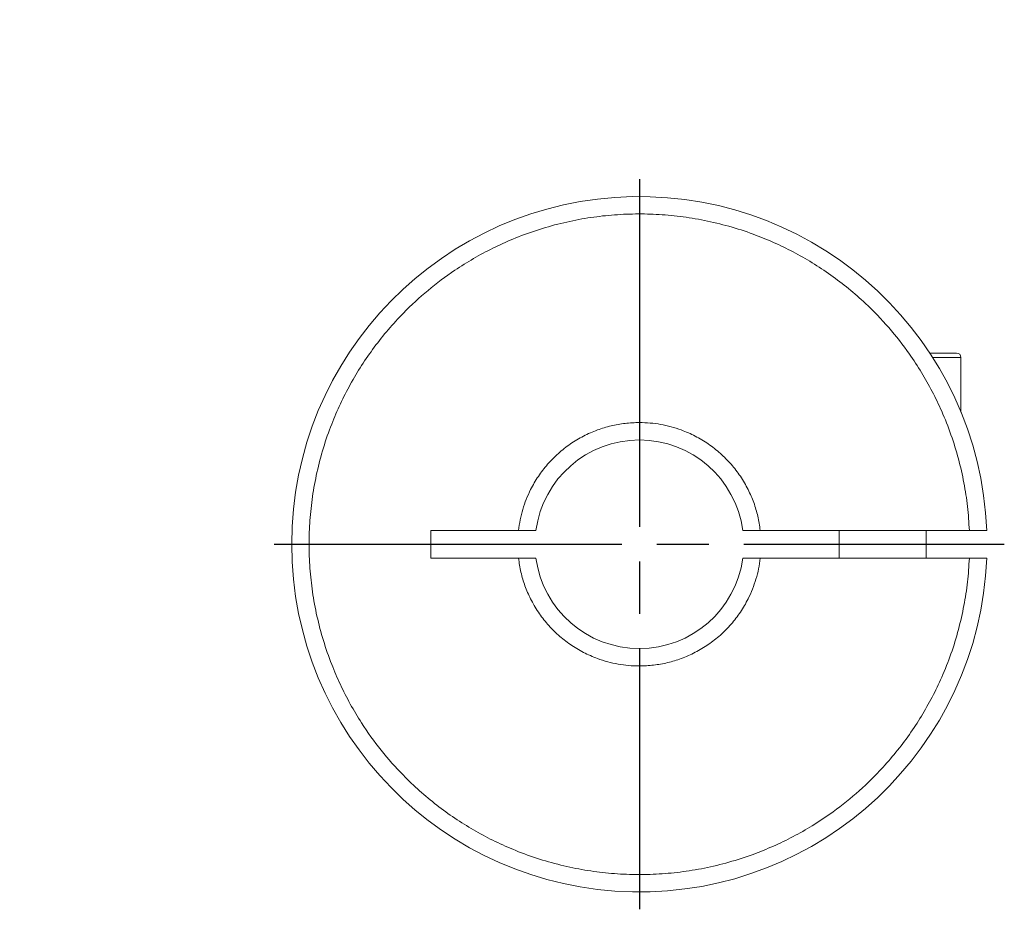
# Model space of a CAD drawing. Extents: x 10 to 307, y 10 to 220.
# Tile 5 of 7: x 187 to 216, y 104 to 130. Entities that reach past the tile are written whole.
import ezdxf

# ---------------------------------------------------------------- set-up
doc = ezdxf.new("R2010")
doc.units = 0
doc.header["$LTSCALE"] = 0.5
doc.header["$MEASUREMENT"] = 0
doc.linetypes.add('CENTER', pattern=[27, 20, -2, 3, -2])
doc.layers.get('0').update_dxf_attribs({"linetype": 'CONTINUOUS'})
doc.styles.get("Standard").update_dxf_attribs({"font": 'romans.shx', "bigfont": 'whgtxt.shx'})
doc.dimstyles.new('LIM', dxfattribs={"dimtxt": 2.5, "dimasz": 2.5, "dimexe": 1.5, "dimexo": 1, "dimgap": 1, "dimtad": 1, "dimdec": 3, "dimzin": 9, "dimdsep": 46, "dimtxsty": 'Standard', "dimcen": 2.5, "dimclrd": 1, "dimclre": 1, "dimadec": 0, "dimazin": 0, "dimtfac": 1, "dimtdec": 3, "dimtmove": 0, "dimatfit": 3, "dimfxl": 0, "dimtolj": 1, "dimtzin": 0, "dimarcsym": 0})

msp = doc.modelspace()

# ---------------------------------------------------------------- linework, layer by layer
at = {"color": 1, "linetype": 'CENTER'}
for p, q in [((205.0821, 125.0313), (205.0821, 104.0313)), ((194.5821, 114.5313), (215.5785, 114.5313))]:
    msp.add_line(p, q, dxfattribs=at)
at = {"color": 7, "linetype": 'Continuous', "lineweight": 15}
for p, q in [((214.332, 119.9063), (213.5147, 119.9063)), ((214.332, 118.3309), (214.332, 119.9063)), ((199.082, 114.1313), (199.082, 114.9313)), ((199.082, 114.9313), (201.605, 114.9313)), ((201.605, 114.9313), (202.1088, 114.9313)), ((208.0552, 114.9313), (208.5591, 114.9313)), ((208.5591, 114.9313), (214.5736, 114.9313)), ((210.832, 114.9313), (210.832, 114.1313)), ((213.332, 114.1313), (213.332, 114.9313)), ((214.5736, 114.9313), (215.074, 114.9313)), ((201.605, 114.1313), (199.082, 114.1313)), ((202.1088, 114.1313), (201.605, 114.1313)), ((208.5591, 114.1313), (208.0552, 114.1313)), ((214.5736, 114.1313), (208.5591, 114.1313)), ((215.074, 114.1313), (214.5736, 114.1313))]:
    msp.add_line(p, q, dxfattribs=at)
for centre, radius, start, end in [((205.082, 114.5313), 10, 2.29244, 357.70756), ((214.207, 119.9063), 0.125, 0, 90), ((205.082, 114.5313), 3, 7.66226, 172.33774), ((205.082, 114.5313), 3, 187.66226, 352.33774)]:
    msp.add_arc(centre, radius, start, end, dxfattribs=at)
for points, knots in [([(214.5736, 114.1313), (214.5592, 113.9024), (214.5304, 113.445), (214.4232, 112.7582), (214.2667, 112.0682), (214.0537, 111.3789), (213.7979, 110.7318), (213.5109, 110.1337), (213.2006, 109.5841), (212.8519, 109.0528), (212.466, 108.5424), (212.0435, 108.056), (211.5133, 107.5237), (210.8576, 106.9675), (210.1518, 106.4838), (209.5064, 106.1164), (208.9383, 105.8414), (208.3234, 105.5928), (207.6614, 105.3784), (206.9599, 105.2095), (206.2613, 105.0961), (205.5693, 105.0353), (204.8816, 105.0251), (204.1951, 105.0643), (203.5061, 105.1542), (202.8129, 105.2969), (202.1192, 105.4951), (201.4669, 105.7373), (200.863, 106.0116), (200.3069, 106.3103), (199.7684, 106.6478), (199.2499, 107.0228), (198.7548, 107.435), (198.2114, 107.9539), (197.6416, 108.5977), (197.1431, 109.2931), (196.7622, 109.9306), (196.4753, 110.4928), (196.2138, 111.1024), (195.9855, 111.7597), (195.8018, 112.4575), (195.6738, 113.1536), (195.5985, 113.8441), (195.5738, 114.5314), (195.5985, 115.2187), (195.6738, 115.9093), (195.802, 116.6054), (195.9855, 117.3031), (196.2139, 117.9604), (196.4754, 118.57), (196.7624, 119.1322), (197.0884, 119.6777), (197.4524, 120.204), (197.8541, 120.7077), (198.3614, 121.2618), (198.9931, 121.8451), (199.6779, 122.3581), (200.3072, 122.7523), (200.8632, 123.0511), (201.4672, 123.3254), (202.1195, 123.5675), (202.8133, 123.7657), (203.5065, 123.9084), (204.1953, 123.9982), (204.882, 124.0374), (205.5696, 124.0272), (206.2617, 123.9664), (206.9603, 123.853), (207.6617, 123.6841), (208.3237, 123.4697), (208.9386, 123.221), (209.5067, 122.946), (210.059, 122.6315), (210.5928, 122.2786), (211.1049, 121.8877), (211.6696, 121.3921), (212.266, 120.7728), (212.7933, 120.099), (213.2007, 119.4781), (213.5111, 118.9285), (213.7981, 118.3305), (214.0538, 117.6834), (214.2668, 116.994), (214.4232, 116.304), (214.5304, 115.6174), (214.5592, 115.1601), (214.5736, 114.9313)], [0, 0, 0, 0, 0.0116822, 0.0233407, 0.0353691, 0.0477106, 0.0600646, 0.070789, 0.0814858, 0.0922022, 0.1031484, 0.1140655, 0.1250039, 0.1414053, 0.1577978, 0.1685222, 0.1792189, 0.1899354, 0.202298, 0.2146366, 0.2266663, 0.2383283, 0.25, 0.2616802, 0.2733394, 0.2853691, 0.2977107, 0.3100646, 0.3207891, 0.3314858, 0.3422022, 0.3531485, 0.3640655, 0.3750039, 0.3914053, 0.4077978, 0.4185222, 0.429219, 0.4399354, 0.452298, 0.4646366, 0.4766663, 0.4883283, 0.5, 0.5116802, 0.5233394, 0.5353691, 0.5477107, 0.5600646, 0.5707891, 0.5814858, 0.5922022, 0.6031485, 0.6140656, 0.625004, 0.6414053, 0.6577978, 0.6685223, 0.679219, 0.6899354, 0.702298, 0.7146367, 0.7266663, 0.7383283, 0.75, 0.7616802, 0.7733394, 0.7853692, 0.7977107, 0.8100647, 0.8207891, 0.8314858, 0.8422023, 0.8531485, 0.8640656, 0.875004, 0.8914053, 0.9077978, 0.9185223, 0.929219, 0.9399354, 0.952298, 0.9646367, 0.9766622, 0.9883222, 1, 1, 1, 1]), ([(214.207, 120.0313), (214.2, 120.0313), (214.1858, 120.0313), (214.0857, 120.0313), (213.9713, 120.0313), (213.824, 120.0313), (213.6483, 120.0313), (213.4787, 120.0313), (213.4238, 120.0313)], [0, 0, 0, 0, 0.2135031, 0.4267232, 0.5431571, 0.6582959, 0.8892802, 1, 1, 1, 1]), ([(201.605, 114.9313), (201.6193, 115.0333), (201.6478, 115.2365), (201.7242, 115.5347), (201.8248, 115.8252), (201.9695, 116.1462), (202.1687, 116.4886), (202.4367, 116.8379), (202.7468, 117.1503), (203.0925, 117.4227), (203.4702, 117.649), (203.8645, 117.8216), (204.267, 117.9438), (204.6716, 118.0156), (205.0478, 118.0371), (205.3899, 118.0225), (205.6948, 117.9823), (205.995, 117.915), (206.3306, 117.808), (206.6936, 117.6492), (207.0712, 117.4229), (207.417, 117.1505), (207.7272, 116.8382), (207.9951, 116.4888), (208.2118, 116.1169), (208.3784, 115.731), (208.4987, 115.3375), (208.5389, 115.067), (208.5591, 114.9313)], [0, 0, 0, 0, 0.0303128, 0.0603842, 0.0904492, 0.1207431, 0.1639251, 0.2067859, 0.2500141, 0.2931961, 0.3360569, 0.3792851, 0.4195932, 0.4596448, 0.4999995, 0.5302839, 0.5603456, 0.5904204, 0.6207441, 0.6639261, 0.7067869, 0.7500151, 0.7931971, 0.8360579, 0.8792861, 0.9195825, 0.959634, 1, 1, 1, 1]), ([(208.5591, 114.1313), (208.5448, 114.0292), (208.5162, 113.826), (208.4399, 113.5279), (208.3392, 113.2373), (208.1946, 112.9163), (207.9953, 112.5739), (207.7273, 112.2246), (207.4173, 111.9122), (207.0715, 111.6398), (206.6939, 111.4135), (206.2996, 111.2409), (205.897, 111.1188), (205.4924, 111.0469), (205.1162, 111.0254), (204.7741, 111.04), (204.4693, 111.0803), (204.1691, 111.1475), (203.8335, 111.2545), (203.4704, 111.4134), (203.0928, 111.6397), (202.747, 111.912), (202.4369, 112.2244), (202.169, 112.5737), (201.9522, 112.9456), (201.7856, 113.3316), (201.6654, 113.7251), (201.6252, 113.9955), (201.605, 114.1313)], [0, 0, 0, 0, 0.0303128, 0.0603842, 0.0904492, 0.1207431, 0.1639251, 0.2067859, 0.2500141, 0.2931961, 0.3360569, 0.3792851, 0.4195932, 0.4596448, 0.4999995, 0.5302839, 0.5603456, 0.5904204, 0.6207441, 0.6639261, 0.7067869, 0.7500151, 0.7931971, 0.8360579, 0.8792861, 0.9195825, 0.959634, 1, 1, 1, 1])]:
    msp.add_open_spline(points, degree=3, knots=knots, dxfattribs=at)

# ---------------------------------------------------------------- leaders
at = {"annotation_type": 0, "has_hookline": 1, "hookline_direction": 0, "text_width": 13.5714}
msp.add_leader([(167.1342, 120.0313), (174.1185, 129.6183), (175.5998, 129.6183)], dimstyle='LIM', override={"dimgap": 1, "dimtad": 0}, dxfattribs=at)

doc.saveas('drawing.dxf')
